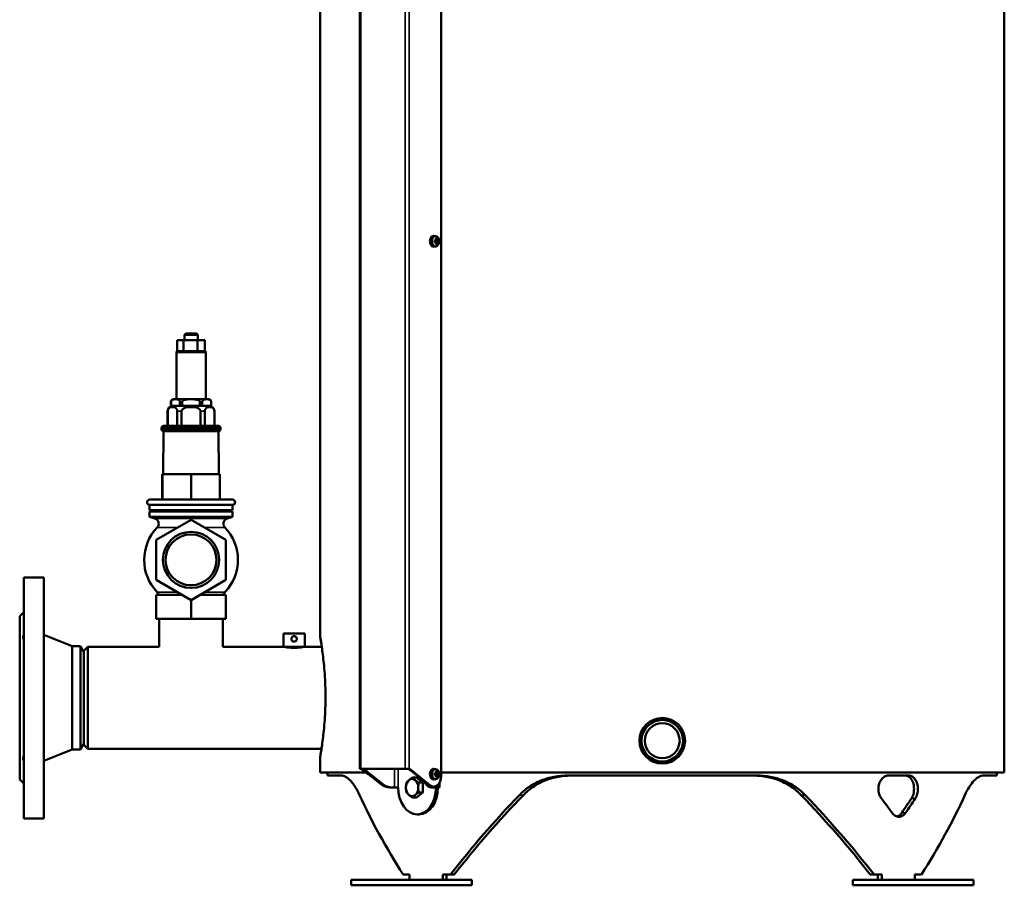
# Model space of a CAD drawing. Header units: millimetres. Extents: x -1252 to 6987, y -1641 to 2057.
# Tile 26 of 37: x 5147 to 5883, y -455 to 191. Entities that reach past the tile are written whole.
import ezdxf

# ---------------------------------------------------------------- set-up
doc = ezdxf.new("R2010")
doc.units = ezdxf.units.MM
doc.layers.add('Видимые тонкие (ГОСТ)', color=7, linetype='Continuous', lineweight=35)
doc.layers.add('Видимый контур (ГОСТ)', color=7, linetype='Continuous', lineweight=50)

msp = doc.modelspace()

# ---------------------------------------------------------------- linework, layer by layer
at = {"layer": 'Видимые тонкие (ГОСТ)'}
for p, q in [((5402.16, -367.96), (5402.16, 523)), ((5435.39, 523), (5435.39, -367.96)), ((5438.22, 523), (5438.22, -368.16)), ((5286.34, -56.95), (5264.4, -56.95)), ((5260.41, -93.92), (5260.37, -93.92)), ((5268.83, -93.92), (5266.95, -93.92)), ((5283.79, -93.92), (5281.91, -93.92)), ((5290.37, -93.92), (5290.33, -93.92)), ((5257.97, -100.92), (5257.87, -100.92)), ((5268.28, -100.92), (5265.06, -100.92)), ((5285.68, -100.92), (5282.46, -100.92)), ((5292.87, -100.92), (5292.77, -100.92)), ((5297.37, -113.42), (5253.37, -113.42)), ((5253.37, -114.38), (5297.37, -114.38)), ((5248.38, -181.1), (5302.36, -181.1)), ((5250.12, -187.71), (5265.36, -187.71)), ((5285.38, -187.71), (5300.62, -187.71)), ((5250.01, -236.07), (5265.15, -236.07)), ((5285.58, -236.07), (5300.73, -236.07)), ((5402.86, -368.01), (5402.86, -368.16)), ((5404.73, -369.3), (5404.28, -369.3)), ((5405.34, -369.88), (5406.75, -369.88)), ((5407.11, -371.32), (5406.75, -371.32)), ((5427.26, -382), (5427.26, -368.01)), ((5430.09, -382), (5430.09, -368.01)), ((5440.34, -369.3), (5439.63, -369.3)), ((5418.32, -379.32), (5416.91, -379.32)), ((5453.77, -380.27), (5453.07, -380.27)), ((5453.72, -381.61), (5455.14, -381.61)), ((5459.78, -382), (5459.78, -379.95)), ((5523.62, -387.65), (5520.61, -387.65)), ((5731.12, -387.65), (5734.13, -387.65)), ((5813.53, -390.07), (5816.37, -390.07)), ((5809.08, -400.93), (5806.25, -400.93))]:
    msp.add_line(p, q, dxfattribs=at)
at = {"layer": 'Видимый контур (ГОСТ)'}
for p, q in [((5882.87, -370.78), (5882.87, 626.22)), ((5371.87, -269.53), (5371.87, 523)), ((5401.57, 523), (5401.57, -367.98)), ((5462.26, 503), (5462.26, -373.34)), ((5458.25, 29.81), (5456.85, 29.98)), ((5458.25, 22.19), (5456.85, 22.01)), ((5457.16, 26.69), (5457.98, 26.69)), ((5457.98, 25.31), (5457.16, 25.31)), ((5457.88, 26.38), (5457.17, 26.38)), ((5457.17, 25.62), (5457.88, 25.62)), ((5457.86, 25.62), (5457.86, 26.38)), ((5458.09, 26.38), (5457.94, 26.46)), ((5458.09, 25.62), (5457.94, 25.54)), ((5458.09, 26.38), (5459.35, 26.38)), ((5459.35, 25.62), (5458.09, 25.62)), ((5458.73, 27.94), (5458.26, 27.56)), ((5458.26, 24.44), (5458.73, 24.06)), ((5458.88, 27.04), (5458.34, 27.04)), ((5458.34, 24.96), (5458.88, 24.96)), ((5459.82, 26.38), (5459.35, 26.38)), ((5459.35, 25.62), (5459.82, 25.62)), ((5459.62, 26.69), (5460.1, 26.69)), ((5460.1, 25.31), (5459.62, 25.31)), ((5271.4, -42.95), (5270.4, -43.95)), ((5280.34, -43.95), (5270.4, -43.95)), ((5270.4, -47.95), (5270.4, -43.95)), ((5271.4, -42.95), (5279.34, -42.95)), ((5279.34, -42.95), (5280.34, -43.95)), ((5280.34, -47.95), (5280.34, -43.95)), ((5264.98, -47.95), (5269.85, -47.95)), ((5264.98, -56.04), (5264.98, -47.95)), ((5269.85, -47.95), (5280.24, -47.95)), ((5269.85, -56.04), (5269.85, -47.95)), ((5280.24, -56.04), (5280.24, -47.95)), ((5280.24, -47.95), (5285.75, -47.95)), ((5285.75, -56.04), (5285.75, -47.95)), ((5264.4, -56.95), (5264.4, -91.92)), ((5265.4, -55.95), (5269.43, -55.95)), ((5270.75, -55.95), (5279.34, -55.95)), ((5280.71, -55.95), (5285.28, -55.95)), ((5286.34, -56.95), (5286.34, -91.92)), ((5260.37, -96.92), (5260.37, -93.92)), ((5260.41, -96.92), (5260.41, -93.92)), ((5262.37, -91.92), (5288.37, -91.92)), ((5266.95, -93.92), (5266.95, -96.92)), ((5268.83, -96.92), (5268.83, -93.92)), ((5281.91, -93.92), (5281.91, -96.92)), ((5283.79, -96.92), (5283.79, -93.92)), ((5290.33, -93.92), (5290.33, -96.92)), ((5290.37, -96.92), (5290.37, -93.92)), ((5257.87, -111.92), (5257.87, -100.92)), ((5257.97, -111.92), (5257.97, -100.92)), ((5260.37, -96.92), (5260.41, -96.92)), ((5263.68, -96.92), (5260.41, -96.92)), ((5266.95, -96.92), (5263.68, -96.92)), ((5265.06, -100.92), (5265.06, -111.92)), ((5266.95, -96.92), (5268.83, -96.92)), ((5268.28, -111.92), (5268.28, -100.92)), ((5275.37, -96.92), (5268.83, -96.92)), ((5281.91, -96.92), (5275.37, -96.92)), ((5281.91, -96.92), (5283.79, -96.92)), ((5282.46, -100.92), (5282.46, -111.92)), ((5287.06, -96.92), (5283.79, -96.92)), ((5285.68, -111.92), (5285.68, -100.92)), ((5290.33, -96.92), (5287.06, -96.92)), ((5290.33, -96.92), (5290.37, -96.92)), ((5292.77, -100.92), (5292.77, -111.92)), ((5292.87, -111.92), (5292.87, -100.92)), ((5253.37, -113.42), (5253.37, -114.38)), ((5254.87, -115.88), (5254.55, -147.95)), ((5254.87, -111.92), (5295.87, -111.92)), ((5295.87, -115.88), (5254.87, -115.88)), ((5295.87, -115.88), (5296.18, -147.95)), ((5297.37, -113.42), (5297.37, -114.38)), ((5253.81, -166.92), (5253.81, -147.95)), ((5253.81, -147.95), (5253.93, -147.95)), ((5253.93, -166.92), (5253.93, -147.95)), ((5253.93, -147.95), (5275.49, -147.95)), ((5275.49, -147.95), (5296.93, -147.95)), ((5275.49, -166.92), (5275.49, -147.95)), ((5296.93, -166.92), (5296.93, -147.95)), ((5244.48, -166.92), (5306.26, -166.92)), ((5244.37, -170.91), (5306.37, -170.91)), ((5244.37, -170.91), (5244.37, -174.91)), ((5244.37, -174.91), (5306.37, -174.91)), ((5244.37, -175.91), (5306.37, -175.91)), ((5244.37, -175.91), (5244.37, -179.91)), ((5245.87, -174.91), (5245.87, -175.91)), ((5304.87, -174.91), (5304.87, -175.91)), ((5306.37, -170.91), (5306.37, -174.91)), ((5306.37, -175.91), (5306.37, -179.91)), ((5244.37, -179.91), (5306.37, -179.91)), ((5248.38, -181.1), (5244.37, -179.91)), ((5275.37, -181.93), (5249.37, -196.94)), ((5301.37, -196.94), (5275.37, -181.93)), ((5302.36, -181.1), (5306.37, -179.91)), ((5249.37, -196.94), (5249.37, -226.96)), ((5301.37, -226.96), (5301.37, -196.94)), ((5150.37, -405), (5150.37, -225)), ((5150.37, -225), (5165.37, -225)), ((5165.37, -405), (5165.37, -225)), ((5249.37, -226.96), (5275.37, -241.97)), ((5275.37, -241.97), (5301.37, -226.96)), ((5249.37, -237.95), (5268.4, -237.95)), ((5249.37, -255.95), (5249.37, -237.95)), ((5275.37, -255.95), (5275.37, -241.97)), ((5282.34, -237.95), (5301.37, -237.95)), ((5301.37, -255.95), (5301.37, -237.95)), ((5147.37, -254), (5150.37, -251)), ((5147.37, -376), (5147.37, -254)), ((5249.37, -255.95), (5275.37, -255.95)), ((5251.62, -255.95), (5251.62, -276.95)), ((5275.37, -255.95), (5301.37, -255.95)), ((5299.12, -255.95), (5299.12, -276.95)), ((5186.62, -276.5), (5165.37, -268)), ((5360.37, -266.95), (5344.37, -266.95)), ((5344.37, -276.95), (5344.37, -266.95)), ((5360.37, -276.95), (5360.37, -266.95)), ((5186.62, -353.5), (5186.62, -276.5)), ((5186.62, -276.5), (5192.77, -276.5)), ((5192.77, -353.5), (5192.77, -276.5)), ((5195.37, -281), (5192.77, -276.5)), ((5195.37, -279.95), (5198.37, -276.95)), ((5198.37, -276.95), (5198.37, -353.05)), ((5251.62, -276.95), (5198.37, -276.95)), ((5344.37, -276.95), (5299.12, -276.95)), ((5360.37, -276.95), (5344.37, -276.95)), ((5373.04, -276.95), (5360.37, -276.95)), ((5195.37, -279.95), (5195.37, -350.05)), ((5195.37, -349), (5192.77, -353.5)), ((5195.37, -350.05), (5198.37, -353.05)), ((5186.62, -353.5), (5165.37, -362)), ((5186.62, -353.5), (5192.77, -353.5)), ((5372.83, -353.05), (5198.37, -353.05)), ((5371.87, -370.78), (5371.87, -359.03)), ((5371.87, -370.78), (5406.09, -370.78)), ((5377.37, -373), (5377.37, -370.78)), ((5387.53, -373), (5377.37, -373)), ((5402.16, -367.96), (5435.39, -367.96)), ((5436.1, -368.01), (5402.86, -368.01)), ((5406.75, -371.32), (5404.28, -369.3)), ((5416.91, -379.32), (5405.34, -369.88)), ((5406.75, -369.88), (5418.32, -379.32)), ((5453.07, -380.27), (5439.63, -369.3)), ((5440.34, -369.3), (5453.77, -380.27)), ((5443.8, -374.49), (5440.89, -374.49)), ((5443.8, -374.49), (5448.4, -378.25)), ((5458.25, -368.19), (5456.85, -368.02)), ((5457.16, -371.31), (5457.98, -371.31)), ((5457.98, -372.69), (5457.16, -372.69)), ((5457.88, -371.62), (5457.17, -371.62)), ((5457.17, -372.38), (5457.88, -372.38)), ((5457.86, -372.38), (5457.86, -371.62)), ((5458.09, -371.62), (5457.94, -371.54)), ((5458.09, -372.38), (5457.94, -372.46)), ((5458.09, -371.62), (5459.35, -371.62)), ((5459.35, -372.38), (5458.09, -372.38)), ((5458.73, -370.06), (5458.26, -370.44)), ((5458.26, -373.56), (5458.73, -373.94)), ((5458.88, -370.96), (5458.34, -370.96)), ((5458.34, -373.04), (5458.88, -373.04)), ((5459.82, -371.62), (5459.35, -371.62)), ((5459.35, -372.38), (5459.82, -372.38)), ((5459.62, -371.31), (5460.1, -371.31)), ((5460.1, -372.69), (5459.62, -372.69)), ((5462.26, -370.78), (5882.87, -370.78)), ((5697.91, -373), (5556.82, -373)), ((5811.66, -373), (5796.3, -373)), ((5877.37, -373), (5867.21, -373)), ((5877.37, -373), (5877.37, -370.78)), ((5147.37, -376), (5150.37, -379)), ((5423.98, -382), (5425.39, -382)), ((5425.39, -382), (5427.26, -382)), ((5427.26, -382), (5430.09, -382)), ((5430.09, -382), (5430.09, -382)), ((5430.09, -382), (5430.09, -382.01)), ((5430.09, -382.01), (5430.09, -382.01)), ((5448.4, -378.25), (5445.49, -378.25)), ((5448.4, -378.25), (5448.4, -385.75)), ((5456.6, -381.34), (5455.9, -381.34)), ((5456.5, -382), (5457.92, -382)), ((5458.25, -375.81), (5456.85, -375.99)), ((5459.78, -382), (5457.92, -382)), ((5458.36, -382.01), (5458.36, -382)), ((5458.37, -382.01), (5458.36, -382.01)), ((5459.78, -382.01), (5458.37, -382.01)), ((5459.78, -382), (5459.78, -382.01)), ((5459.78, -382), (5460.96, -382)), ((5460.96, -378.45), (5460.96, -382)), ((5443.8, -389.51), (5440.89, -389.51)), ((5448.4, -385.75), (5443.8, -389.51)), ((5448.4, -385.75), (5445.49, -385.75)), ((5444.23, -402), (5445.64, -402)), ((5150.37, -405), (5165.37, -405)), ((5433.8, -447), (5438.65, -447)), ((5438.65, -447), (5438.65, -450.99)), ((5463.4, -447), (5463.4, -450.99)), ((5463.4, -447), (5469.16, -447)), ((5466.24, -447), (5466.24, -450.99)), ((5472, -447), (5469.16, -447)), ((5785.58, -447), (5782.74, -447)), ((5785.58, -447), (5791.34, -447)), ((5788.5, -447), (5788.5, -450.99)), ((5791.34, -447), (5791.34, -450.99)), ((5816.09, -447), (5816.09, -450.99)), ((5816.09, -447), (5820.94, -447)), ((5485, -451), (5395, -451)), ((5395, -455), (5395, -451)), ((5485, -455), (5395, -455)), ((5463.4, -450.99), (5438.65, -450.99)), ((5463.4, -450.99), (5466.24, -450.99)), ((5485, -455), (5485, -451)), ((5859.74, -451), (5769.74, -451)), ((5769.74, -455), (5769.74, -451)), ((5859.74, -455), (5769.74, -455)), ((5788.5, -450.99), (5791.34, -450.99)), ((5816.09, -450.99), (5791.34, -450.99)), ((5859.74, -455), (5859.74, -451))]:
    msp.add_line(p, q, dxfattribs=at)
for centre, radius in [((5275.37, -211.95), 21), ((5275.37, -211.95), 19), ((5627.37, -347), 17), ((5627.37, -347), 15.5), ((5627.37, -347), 13)]:
    msp.add_circle(centre, radius, dxfattribs=at)
for centre, radius, start, end in [((5265.4, -56.95), 1, 102.30413, 180), ((5285.34, -56.95), 1, 0, 65.70205), ((5262.37, -93.92), 2, 90, 180), ((5288.37, -93.92), 2, 0, 90), ((5261.87, -100.92), 4, 90, 180), ((5288.87, -100.92), 4, 0, 90), ((5254.87, -113.42), 1.5, 90, 180), ((5254.87, -114.38), 1.5, 180, 270), ((5295.87, -113.42), 1.5, 0, 90), ((5295.87, -114.38), 1.5, 270, 0), ((5244.48, -168.92), 2, 90, 266.86446), ((5306.26, -168.92), 2, 273.13554, 90), ((5247.24, -184.94), 4, 316.16349, 73.46808), ((5303.5, -184.94), 4, 106.53192, 223.83651), ((5275.37, -211.95), 35, 136.16349, 223.5718), ((5275.37, -211.95), 35, 316.4282, 43.83651), ((5242.5, -243.22), 10.37, 30.56026, 43.5718), ((5308.24, -243.22), 10.37, 136.4282, 149.43974)]:
    msp.add_arc(centre, radius, start, end, dxfattribs=at)
for centre, major_axis, ratio, start_param, end_param in [((5456.6, 26), (0, -4), 0.707107, 3.053992, 6.370786), ((5455.52, 26), (0, -6.36), 0.259129, 1.462241, 1.679352), ((5453.82, 26.71), (4.97, 3.52), 0.5, 5.252312, 5.403426), ((5484.96, 70.75), (-34.68, -46.61), 0.180255, 0.471526, 0.471744), ((5453.82, 25.29), (-4.97, 3.52), 0.5, 4.021352, 4.172466), ((5453.67, 26.92), (-5.18, -3.66), 0.5, 2.133554, 2.238998), ((5453.67, 25.07), (5.18, -3.66), 0.5, 0.902595, 1.008038), ((5454.76, 24.92), (-5.89, -2.4), 0.353357, 3.746853, 3.963964), ((5453.83, 26), (0, -6.44), 0.707107, 1.752124, 1.899603), ((5453.83, 26), (0, -6.44), 0.707107, 1.24199, 1.389469), ((5454.76, 27.08), (5.89, -2.4), 0.353357, 5.460814, 5.677925), ((5454.05, 26), (0, 6.16), 0.707107, 4.882131, 5.032192), ((5454.05, 26), (0, 6.16), 0.707107, 4.392586, 4.542647), ((5422.68, 69.33), (34.68, -46.61), 0.180255, 0.204899, 0.205117), ((5454.59, 26), (0, -6.16), 0.707107, 1.740538, 1.890599), ((5454.59, 26), (0, -6.16), 0.707107, 1.250993, 1.401055), ((5485.96, -17.33), (-34.68, 46.61), 0.180255, 5.811441, 5.811659), ((5454.82, 26.71), (4.97, -3.52), 0.5, 0.87976, 1.030873), ((5454.82, 25.29), (-4.97, -3.52), 0.5, 2.110719, 2.261833), ((5454.81, 26), (0, 6.44), 0.707107, 4.893716, 5.041196), ((5454.81, 26), (0, 6.44), 0.707107, 4.383582, 4.531062), ((5454.97, 26.92), (-5.18, 3.66), 0.5, 4.044187, 4.149631), ((5454.97, 25.07), (5.18, 3.66), 0.5, 5.275147, 5.380591), ((5423.68, -18.75), (34.68, 46.61), 0.180255, 6.078068, 6.078286), ((5454, 26), (0, 6.36), 0.965843, 4.603833, 4.820944), ((5400.74, -377.96), (0, 10), 0.707107, 5.759587, 6.081827), ((5401.45, -377.96), (0, 10), 0.707107, 5.863589, 6.081827), ((5408.17, -362.95), (0, -8), 0.707107, 5.397365, 5.759587), ((5409.58, -362.95), (0, 8), 0.707107, 2.255772, 2.617994), ((5408.52, -366.99), (0, -5), 0.707107, 5.759587, 6.077147), ((5436.1, -377.96), (0, 10), 0.707107, 5.759587, 6.081827), ((5436.8, -377.96), (0, 10), 0.707107, 5.759587, 6.081827), ((5456.6, -372), (0, -4), 0.707107, 3.053992, 6.370786), ((5456.6, -373.34), (0, -8), 0.707107, 5.759587, 7.853982), ((5455.52, -372), (0, -6.36), 0.259129, 1.462241, 1.679352), ((5453.82, -371.29), (4.97, 3.52), 0.5, 5.252312, 5.403426), ((5484.96, -327.25), (-34.68, -46.61), 0.180255, 0.471526, 0.471744), ((5453.82, -372.71), (-4.97, 3.52), 0.5, 4.021352, 4.172466), ((5453.67, -371.08), (-5.18, -3.66), 0.5, 2.133554, 2.238998), ((5453.67, -372.93), (5.18, -3.66), 0.5, 0.902595, 1.008038), ((5454.76, -373.08), (-5.89, -2.4), 0.353357, 3.746853, 3.963964), ((5453.83, -372), (0, -6.44), 0.707107, 1.752124, 1.899603), ((5453.83, -372), (0, -6.44), 0.707107, 1.24199, 1.389469), ((5454.76, -370.92), (5.89, -2.4), 0.353357, 5.460814, 5.677925), ((5454.05, -372), (0, 6.16), 0.707107, 4.882131, 5.032192), ((5454.05, -372), (0, 6.16), 0.707107, 4.392586, 4.542647), ((5422.68, -328.67), (34.68, -46.61), 0.180255, 0.204899, 0.205117), ((5454.59, -372), (0, -6.16), 0.707107, 1.740538, 1.890599), ((5454.59, -372), (0, -6.16), 0.707107, 1.250993, 1.401055), ((5485.96, -415.33), (-34.68, 46.61), 0.180255, 5.811441, 5.811659), ((5454.82, -371.29), (4.97, -3.52), 0.5, 0.87976, 1.030873), ((5454.82, -372.71), (-4.97, -3.52), 0.5, 2.110719, 2.261833), ((5454.81, -372), (0, 6.44), 0.707107, 4.893716, 5.041196), ((5454.81, -372), (0, 6.44), 0.707107, 4.383582, 4.531062), ((5454.97, -371.08), (-5.18, 3.66), 0.5, 4.044187, 4.149631), ((5454.97, -372.93), (5.18, 3.66), 0.5, 5.275147, 5.380591), ((5423.68, -416.75), (34.68, 46.61), 0.180255, 6.078068, 6.078286), ((5454, -372), (0, 6.36), 0.965843, 4.603833, 4.820944), ((5423.98, -362), (0, -20), 0.707107, 5.759587, 6.283185), ((5425.39, -362), (0, -20), 0.707107, 5.759587, 6.283185), ((5444.23, -382), (0, -20), 0.707107, 4.712889, 7.853482), ((5440.48, -382), (0, -6.5), 0.707107, 3.665191, 4.712389), ((5440.48, -382), (0, -6.5), 0.707107, 4.712389, 5.759587), ((5440.48, -382), (0, 6.5), 0.707107, 5.759587, 6.806784), ((5440.48, -382), (0, 6.5), 0.707107, 4.712389, 5.759587), ((5440.48, -382), (0, 6.5), 0.707107, 3.665191, 4.712389), ((5445.64, -382), (0, -20), 0.707107, 0, 1.570296), ((5454.84, -373.77), (0, -8), 0.707107, 5.224301, 6.085315), ((5456.25, -373.77), (0, -8), 0.707107, 5.586879, 6.085315), ((5455.9, -373.34), (0, -8), 0.707107, 5.759587, 6.283185), ((5456.5, -362), (0, -20), 0.707107, 6.085315, 6.283185), ((5457.92, -362), (0, -20), 0.707107, 6.085315, 6.283185), ((5627.37, -472), (-230.97, 230.97), 0.414214, 0.833921, 1.07793), ((5440.48, -382), (0, -6.5), 0.707107, 5.759587, 6.806784), ((5627.37, -472), (-230.97, -230.97), 0.414214, 4.760912, 5.004921), ((5627.37, -472), (227.27, 227.27), 0.414214, 1.613485, 1.861694), ((5627.37, -472), (227.27, -227.27), 0.414214, 1.279899, 1.528108), ((5627.37, -472), (230.97, -230.97), 0.414214, 1.278265, 1.522273), ((5627.37, -472), (230.97, 230.97), 0.414214, 5.205255, 5.449264), ((5627.37, -408), (230.97, -230.97), 0.414214, 1.206385, 1.249875), ((5627.37, -408), (227.27, 227.27), 0.414214, 5.133836, 5.178035), ((5627.37, -408), (230.97, 230.97), 0.414214, 5.133376, 5.176865)]:
    msp.add_ellipse(centre, major_axis=major_axis, ratio=ratio, start_param=start_param, end_param=end_param, dxfattribs=at)
for centre in [(5458.02, 26), (5458.02, -372)]:
    msp.add_ellipse(centre, major_axis=(0, 3.83), ratio=0.707107, dxfattribs=at)
for points in [[(5457.98, 26.69), (5457.95, 26.59), (5457.92, 26.49), (5457.88, 26.39)], [(5457.98, 25.31), (5457.95, 25.41), (5457.92, 25.51), (5457.88, 25.61)], [(5458.31, 27.16), (5458.32, 27.12), (5458.33, 27.08), (5458.34, 27.04)], [(5458.31, 24.84), (5458.32, 24.88), (5458.33, 24.92), (5458.34, 24.96)], [(5459.29, 27.16), (5459.16, 27.12), (5459.02, 27.08), (5458.89, 27.04)], [(5459.29, 24.84), (5459.16, 24.88), (5459.02, 24.92), (5458.89, 24.96)], [(5459.62, 26.69), (5459.53, 26.59), (5459.44, 26.49), (5459.35, 26.39)], [(5459.62, 25.31), (5459.53, 25.41), (5459.44, 25.51), (5459.35, 25.61)], [(5265.18, -55.97), (5265.26, -55.96), (5265.33, -55.95), (5265.4, -55.95)], [(5269.43, -55.95), (5269.56, -55.95), (5269.72, -55.98), (5269.85, -56.04)], [(5269.85, -56.04), (5270.14, -55.98), (5270.47, -55.95), (5270.75, -55.95)], [(5279.34, -55.95), (5279.62, -55.95), (5279.95, -55.98), (5280.24, -56.04)], [(5280.24, -56.04), (5280.39, -55.98), (5280.56, -55.95), (5280.71, -55.95)], [(5285.28, -55.95), (5285.43, -55.95), (5285.6, -55.98), (5285.75, -56.04)], [(5457.98, -371.31), (5457.95, -371.41), (5457.92, -371.51), (5457.88, -371.61)], [(5457.98, -372.69), (5457.95, -372.59), (5457.92, -372.49), (5457.88, -372.39)], [(5458.31, -370.84), (5458.32, -370.88), (5458.33, -370.92), (5458.34, -370.96)], [(5458.31, -373.16), (5458.32, -373.12), (5458.33, -373.08), (5458.34, -373.04)], [(5459.29, -370.84), (5459.16, -370.88), (5459.02, -370.92), (5458.89, -370.96)], [(5459.29, -373.16), (5459.16, -373.12), (5459.02, -373.08), (5458.89, -373.04)], [(5459.62, -371.31), (5459.53, -371.41), (5459.44, -371.51), (5459.35, -371.61)], [(5459.62, -372.69), (5459.53, -372.59), (5459.44, -372.49), (5459.35, -372.39)]]:
    msp.add_open_spline(points, degree=3, dxfattribs=at)
for points, weights in [([(5457.88, 25.61), (5457.88, 25.61), (5457.88, 25.62)], [0.960465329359, 0.960447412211, 0.960429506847]), ([(5458.14, 28.08), (5458.16, 28.01), (5458.18, 27.94)], [1, 1.00025945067, 1]), ([(5458.18, 24.06), (5458.16, 23.99), (5458.14, 23.92)], [1, 1.00025945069, 1]), ([(5458.34, 27.04), (5458.34, 27.04), (5458.34, 27.04)], [0.960465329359, 0.960447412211, 0.960429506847]), ([(5458.73, 27.94), (5458.92, 28.01), (5459.12, 28.08)], [1, 1.00025945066, 1]), ([(5459.12, 23.92), (5458.92, 23.99), (5458.73, 24.06)], [1, 1.00025945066, 1]), ([(5458.89, 24.96), (5458.89, 24.96), (5458.88, 24.96)], [0.960465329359, 0.960447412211, 0.960429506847]), ([(5459.35, 26.39), (5459.35, 26.38), (5459.35, 26.38)], [0.960465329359, 0.960447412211, 0.960429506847]), ([(5460.1, 26.69), (5459.96, 26.53), (5459.82, 26.38)], [1, 1.00025945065, 1]), ([(5459.82, 25.62), (5459.96, 25.47), (5460.1, 25.31)], [1, 1.00025945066, 1]), ([(5438.18, -376.37), (5439.25, -375.5), (5440.89, -374.49)], [1, 1.0379548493, 1]), ([(5440.89, -374.49), (5441.71, -375.5), (5442.78, -376.37)], [1, 1.0379548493, 1]), ([(5457.88, -372.39), (5457.88, -372.39), (5457.88, -372.38)], [0.960465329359, 0.960447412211, 0.960429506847]), ([(5458.14, -369.92), (5458.16, -369.99), (5458.18, -370.06)], [1, 1.00025945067, 1]), ([(5458.18, -373.94), (5458.16, -374.01), (5458.14, -374.08)], [1, 1.00025945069, 1]), ([(5458.34, -370.96), (5458.34, -370.96), (5458.34, -370.96)], [0.960465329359, 0.960447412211, 0.960429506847]), ([(5458.73, -370.06), (5458.92, -369.99), (5459.12, -369.92)], [1, 1.00025945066, 1]), ([(5459.12, -374.08), (5458.92, -374.01), (5458.73, -373.94)], [1, 1.00025945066, 1]), ([(5458.89, -373.04), (5458.89, -373.04), (5458.88, -373.04)], [0.960465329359, 0.960447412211, 0.960429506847]), ([(5459.35, -371.61), (5459.35, -371.62), (5459.35, -371.62)], [0.960465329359, 0.960447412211, 0.960429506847]), ([(5460.1, -371.31), (5459.96, -371.47), (5459.82, -371.62)], [1, 1.00025945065, 1]), ([(5459.82, -372.38), (5459.96, -372.53), (5460.1, -372.69)], [1, 1.00025945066, 1]), ([(5435.88, -382), (5435.88, -380.26), (5436.3, -378.25)], [1, 1.0379548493, 1]), ([(5436.3, -385.75), (5435.88, -383.74), (5435.88, -382)], [1, 1.0379548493, 1]), ([(5436.3, -378.25), (5437.12, -377.24), (5438.18, -376.37)], [1, 1.0379548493, 1]), ([(5442.78, -376.37), (5443.85, -377.24), (5445.49, -378.25)], [1, 1.0379548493, 1]), ([(5445.49, -378.25), (5445.08, -380.26), (5445.08, -382)], [1, 1.0379548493, 1]), ([(5445.08, -382), (5445.08, -383.74), (5445.49, -385.75)], [1, 1.0379548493, 1]), ([(5438.18, -387.63), (5437.12, -386.76), (5436.3, -385.75)], [1, 1.0379548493, 1]), ([(5440.89, -389.51), (5439.25, -388.5), (5438.18, -387.63)], [1, 1.0379548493, 1]), ([(5442.78, -387.63), (5441.71, -388.5), (5440.89, -389.51)], [1, 1.0379548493, 1]), ([(5445.49, -385.75), (5443.85, -386.76), (5442.78, -387.63)], [1, 1.0379548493, 1])]:
    msp.add_rational_spline(points, weights, degree=2, dxfattribs=at)
for points, knots in [([(5260.41, -93.92), (5260.41, -93.77), (5260.43, -93.61), (5260.51, -93.3), (5260.6, -93.12), (5260.82, -92.78), (5261.01, -92.6), (5261.55, -92.23), (5261.98, -92.12), (5262.84, -92), (5263.28, -91.98), (5264.07, -91.98), (5264.51, -92), (5265.37, -92.12), (5265.8, -92.23), (5266.35, -92.6), (5266.54, -92.78), (5266.76, -93.12), (5266.84, -93.3), (5266.92, -93.61), (5266.95, -93.77), (5266.95, -93.92)], [0.687449, 0.687449, 0.687449, 0.687449, 0.730926, 0.730926, 0.792009, 0.792009, 0.898366, 0.898366, 1.136632, 1.136632, 1.374898, 1.374898, 1.613164, 1.613164, 1.85143, 1.85143, 1.957786, 1.957786, 2.018869, 2.018869, 2.062347, 2.062347, 2.062347, 2.062347]), ([(5268.83, -93.92), (5268.83, -93.77), (5268.88, -93.61), (5269.04, -93.3), (5269.21, -93.12), (5269.65, -92.78), (5270.03, -92.6), (5271.12, -92.23), (5271.98, -92.12), (5273.7, -92), (5274.57, -91.98), (5276.16, -91.98), (5277.04, -92), (5278.76, -92.12), (5279.62, -92.23), (5280.7, -92.6), (5281.09, -92.78), (5281.53, -93.12), (5281.7, -93.3), (5281.86, -93.61), (5281.91, -93.77), (5281.91, -93.92)], [0.687449, 0.687449, 0.687449, 0.687449, 0.730926, 0.730926, 0.792009, 0.792009, 0.898366, 0.898366, 1.136632, 1.136632, 1.374898, 1.374898, 1.613164, 1.613164, 1.85143, 1.85143, 1.957786, 1.957786, 2.018869, 2.018869, 2.062347, 2.062347, 2.062347, 2.062347]), ([(5283.79, -93.92), (5283.79, -93.77), (5283.81, -93.61), (5283.9, -93.3), (5283.98, -93.12), (5284.2, -92.78), (5284.39, -92.6), (5284.94, -92.23), (5285.36, -92.12), (5286.23, -92), (5286.66, -91.98), (5287.46, -91.98), (5287.89, -92), (5288.76, -92.12), (5289.18, -92.23), (5289.73, -92.6), (5289.92, -92.78), (5290.14, -93.12), (5290.23, -93.3), (5290.31, -93.61), (5290.33, -93.77), (5290.33, -93.92)], [0.687449, 0.687449, 0.687449, 0.687449, 0.730926, 0.730926, 0.792009, 0.792009, 0.898366, 0.898366, 1.136632, 1.136632, 1.374898, 1.374898, 1.613164, 1.613164, 1.85143, 1.85143, 1.957786, 1.957786, 2.018869, 2.018869, 2.062347, 2.062347, 2.062347, 2.062347]), ([(5257.97, -100.92), (5257.97, -100.7), (5258, -100.44), (5258.1, -99.98), (5258.2, -99.7), (5258.46, -99.19), (5258.69, -98.9), (5259.66, -97.99), (5260.67, -97.8), (5262.36, -97.8), (5263.36, -97.99), (5264.33, -98.9), (5264.56, -99.19), (5264.83, -99.7), (5264.93, -99.98), (5265.03, -100.44), (5265.06, -100.7), (5265.06, -100.92)], [0.793375, 0.793375, 0.793375, 0.793375, 0.859577, 0.859577, 0.944459, 0.944459, 1.080669, 1.080669, 1.586751, 1.586751, 2.092833, 2.092833, 2.229043, 2.229043, 2.313924, 2.313924, 2.380126, 2.380126, 2.380126, 2.380126]), ([(5268.28, -100.92), (5268.28, -100.7), (5268.34, -100.44), (5268.54, -99.98), (5268.74, -99.7), (5269.27, -99.19), (5269.73, -98.9), (5271.67, -97.99), (5273.68, -97.8), (5277.06, -97.8), (5279.07, -97.99), (5281.01, -98.9), (5281.47, -99.19), (5282, -99.7), (5282.2, -99.98), (5282.4, -100.44), (5282.46, -100.7), (5282.46, -100.92)], [0.793375, 0.793375, 0.793375, 0.793375, 0.859577, 0.859577, 0.944459, 0.944459, 1.080669, 1.080669, 1.586751, 1.586751, 2.092833, 2.092833, 2.229043, 2.229043, 2.313924, 2.313924, 2.380126, 2.380126, 2.380126, 2.380126]), ([(5285.68, -100.92), (5285.68, -100.7), (5285.71, -100.44), (5285.81, -99.98), (5285.91, -99.7), (5286.17, -99.19), (5286.41, -98.9), (5287.37, -97.99), (5288.38, -97.8), (5290.07, -97.8), (5291.08, -97.99), (5292.05, -98.9), (5292.28, -99.19), (5292.54, -99.7), (5292.64, -99.98), (5292.74, -100.44), (5292.77, -100.7), (5292.77, -100.92)], [0.793375, 0.793375, 0.793375, 0.793375, 0.859577, 0.859577, 0.944459, 0.944459, 1.080669, 1.080669, 1.586751, 1.586751, 2.092833, 2.092833, 2.229043, 2.229043, 2.313924, 2.313924, 2.380126, 2.380126, 2.380126, 2.380126]), ([(5150.37, -271.75), (5150.05, -271.33), (5149.87, -270.76), (5149.87, -269.44), (5150.05, -268.65), (5150.37, -267.82)], [1.5175772, 1.5175772, 1.5175772, 1.5175772, 1.7978512, 1.7978512, 2.0781252, 2.0781252, 2.0781252, 2.0781252]), ([(5352.37, -272.95), (5352.12, -272.95), (5351.85, -272.9), (5351.36, -272.7), (5351.13, -272.54), (5350.78, -272.19), (5350.62, -271.96), (5350.42, -271.47), (5350.37, -271.2), (5350.37, -270.95), (5350.37, -270.7), (5350.42, -270.43), (5350.62, -269.94), (5350.78, -269.71), (5351.13, -269.36), (5351.36, -269.21), (5351.85, -269), (5352.12, -268.95), (5352.37, -268.95)], [0.9082123, 0.9082123, 0.9082123, 0.9082123, 0.9838913, 0.9838913, 1.0595704, 1.0595704, 1.13526, 1.13526, 1.2109497, 1.2109497, 1.2109497, 1.2866393, 1.2866393, 1.362329, 1.362329, 1.438008, 1.438008, 1.5136871, 1.5136871, 1.5136871, 1.5136871]), ([(5352.37, -268.95), (5352.62, -268.95), (5352.89, -269), (5353.38, -269.21), (5353.61, -269.36), (5353.96, -269.71), (5354.11, -269.94), (5354.32, -270.43), (5354.37, -270.7), (5354.37, -271.2), (5354.32, -271.47), (5354.11, -271.96), (5353.96, -272.19), (5353.61, -272.54), (5353.38, -272.7), (5352.89, -272.9), (5352.62, -272.95), (5352.37, -272.95)], [0.3027374, 0.3027374, 0.3027374, 0.3027374, 0.3784165, 0.3784165, 0.4540955, 0.4540955, 0.5297852, 0.5297852, 0.6054748, 0.6054748, 0.6811645, 0.6811645, 0.7568541, 0.7568541, 0.8325332, 0.8325332, 0.9082123, 0.9082123, 0.9082123, 0.9082123]), ([(5373.09, -276.95), (5372.86, -275.39), (5372.64, -274.04), (5372.27, -271.8), (5372.12, -270.94), (5371.92, -269.8), (5371.87, -269.53), (5371.87, -269.53)], [4.258325, 4.258325, 4.258325, 4.258325, 5.068299, 5.068299, 5.912997, 5.912997, 6.757695, 6.757695, 6.757695, 6.757695]), ([(5371.87, -269.53), (5371.87, -269.55), (5371.91, -269.82), (5372.1, -270.94), (5372.24, -271.8), (5372.61, -274.09), (5372.83, -275.51), (5373.3, -278.79), (5373.56, -280.66), (5374.05, -284.62), (5374.3, -286.86), (5374.78, -291.74), (5375.01, -294.39), (5375.38, -299.9), (5375.53, -302.77), (5375.72, -308.56), (5375.77, -311.47), (5375.77, -317.1), (5375.72, -320.01), (5375.53, -325.79), (5375.38, -328.67), (5375.01, -334.18), (5374.78, -336.82), (5374.3, -341.7), (5374.05, -343.94), (5373.56, -347.91), (5373.3, -349.77), (5372.83, -353.05), (5372.61, -354.48), (5372.24, -356.76), (5372.1, -357.63), (5371.91, -358.74), (5371.87, -359.01), (5371.87, -359.03)], [6.784369, 6.784369, 6.784369, 6.784369, 7.602393, 7.602393, 8.447091, 8.447091, 9.291789, 9.291789, 10.136487, 10.136487, 10.981213, 10.981213, 11.825939, 11.825939, 12.670665, 12.670665, 13.51539, 13.51539, 14.360116, 14.360116, 15.204842, 15.204842, 16.049567, 16.049567, 16.894293, 16.894293, 17.738991, 17.738991, 18.583689, 18.583689, 19.428387, 19.428387, 20.246412, 20.246412, 20.246412, 20.246412]), ([(5352.37, -277.6), (5351.49, -277.6), (5350.55, -277.57), (5348.83, -277.44), (5348.04, -277.36), (5346.8, -277.19), (5346.26, -277.11), (5345.55, -276.98), (5345.37, -276.95), (5345.37, -276.95)], [0, 0, 0, 0, 0.264334, 0.264334, 0.528669, 0.528669, 0.792992, 0.792992, 1.057316, 1.057316, 1.057316, 1.057316]), ([(5359.37, -276.95), (5359.37, -276.95), (5359.19, -276.98), (5358.48, -277.11), (5357.94, -277.19), (5356.7, -277.36), (5355.91, -277.44), (5354.19, -277.57), (5353.25, -277.6), (5352.37, -277.6)], [3.171948, 3.171948, 3.171948, 3.171948, 3.436272, 3.436272, 3.700596, 3.700596, 3.96493, 3.96493, 4.229264, 4.229264, 4.229264, 4.229264]), ([(5150.37, -362.18), (5150.05, -361.35), (5149.87, -360.56), (5149.87, -359.24), (5150.05, -358.67), (5150.37, -358.25)], [1.5169891, 1.5169891, 1.5169891, 1.5169891, 1.7972632, 1.7972632, 2.0775372, 2.0775372, 2.0775372, 2.0775372]), ([(5387.53, -373), (5388.5, -373), (5389.59, -373.28), (5391.89, -374.51), (5393.12, -375.47), (5395.61, -378.05), (5396.87, -379.68), (5399.22, -383.4), (5400.31, -385.44), (5401.31, -387.65)], [24.668562, 24.668562, 24.668562, 24.668562, 25.70453, 25.70453, 26.740498, 26.740498, 27.776466, 27.776466, 28.739399, 28.739399, 28.739399, 28.739399]), ([(5402.16, -368.16), (5401.98, -368.11), (5401.83, -368.07), (5401.62, -368.01), (5401.57, -367.99), (5401.57, -367.97), (5401.62, -367.96), (5401.82, -367.96), (5401.98, -367.96), (5402.16, -367.96)], [-0.3026789, -0.3026789, -0.3026789, -0.3026789, -0.226697, -0.226697, -0.150715, -0.150715, -0.0753575, -0.0753575, 0, 0, 0, 0]), ([(5402.86, -368.01), (5402.77, -368.01), (5402.7, -368.01), (5402.6, -368.02), (5402.57, -368.03), (5402.57, -368.05), (5402.59, -368.07), (5402.7, -368.11), (5402.77, -368.14), (5402.86, -368.16)], [0, 0, 0, 0, 0.0376261, 0.0376261, 0.0752522, 0.0752522, 0.1134604, 0.1134604, 0.1516686, 0.1516686, 0.1516686, 0.1516686]), ([(5435.39, -367.96), (5435.57, -367.96), (5435.79, -367.96), (5436.29, -367.96), (5436.55, -367.97), (5437.06, -367.99), (5437.33, -368.01), (5437.82, -368.07), (5438.04, -368.11), (5438.22, -368.16)], [0.6110862, 0.6110862, 0.6110862, 0.6110862, 0.6864437, 0.6864437, 0.7618013, 0.7618013, 0.8377832, 0.8377832, 0.9137651, 0.9137651, 0.9137651, 0.9137651]), ([(5437.51, -368.16), (5437.42, -368.14), (5437.31, -368.11), (5437.06, -368.07), (5436.93, -368.05), (5436.68, -368.03), (5436.54, -368.02), (5436.3, -368.01), (5436.19, -368.01), (5436.1, -368.01)], [0.1530596, 0.1530596, 0.1530596, 0.1530596, 0.1912678, 0.1912678, 0.229476, 0.229476, 0.2671022, 0.2671022, 0.3047283, 0.3047283, 0.3047283, 0.3047283]), ([(5520.61, -387.65), (5522.73, -385.44), (5525.12, -383.4), (5530.52, -379.68), (5533.57, -378.05), (5539.97, -375.47), (5543.32, -374.51), (5550.09, -373.28), (5553.51, -373), (5556.82, -373)], [20.085097, 20.085097, 20.085097, 20.085097, 21.04803, 21.04803, 22.083999, 22.083999, 23.119967, 23.119967, 24.155935, 24.155935, 24.155935, 24.155935]), ([(5560.05, -373), (5556.72, -373), (5553.28, -373.28), (5546.46, -374.51), (5543.09, -375.46), (5536.65, -378.05), (5533.58, -379.68), (5528.15, -383.4), (5525.75, -385.44), (5523.62, -387.65)], [8.435039, 8.435039, 8.435039, 8.435039, 9.47462, 9.47462, 10.5142, 10.5142, 11.553781, 11.553781, 12.517641, 12.517641, 12.517641, 12.517641]), ([(5731.12, -387.65), (5728.99, -385.44), (5726.59, -383.4), (5721.16, -379.68), (5718.09, -378.05), (5711.65, -375.46), (5708.27, -374.51), (5701.46, -373.28), (5698.02, -373), (5694.68, -373)], [3.811825, 3.811825, 3.811825, 3.811825, 4.775685, 4.775685, 5.815265, 5.815265, 6.854846, 6.854846, 7.894426, 7.894426, 7.894426, 7.894426]), ([(5697.91, -373), (5701.23, -373), (5704.65, -373.28), (5711.42, -374.51), (5714.77, -375.47), (5721.17, -378.05), (5724.22, -379.68), (5729.62, -383.4), (5732.01, -385.44), (5734.13, -387.65)], [24.668562, 24.668562, 24.668562, 24.668562, 25.70453, 25.70453, 26.740498, 26.740498, 27.776466, 27.776466, 28.739399, 28.739399, 28.739399, 28.739399]), ([(5791.01, -390.07), (5791.01, -390.07), (5791.01, -390.07), (5790.34, -389.18), (5789.75, -388.06), (5788.97, -385.6), (5788.78, -384.26), (5788.78, -381.74), (5788.97, -380.4), (5789.75, -377.94), (5790.34, -376.82), (5791.69, -375.04), (5792.53, -374.27), (5794.38, -373.25), (5795.37, -373), (5796.3, -373)], [-3.769096, -3.769096, -3.769096, -3.769096, -3.768739, -3.768739, -3.392002, -3.392002, -3.015265, -3.015265, -2.638349, -2.638349, -2.261432, -2.261432, -1.884252, -1.884252, -1.507071, -1.507071, -1.507071, -1.507071]), ([(5813.53, -390.07), (5813.53, -390.07), (5813.53, -390.07), (5814.12, -389.18), (5814.62, -388.06), (5815.28, -385.6), (5815.44, -384.26), (5815.44, -383), (5815.44, -381.74), (5815.28, -380.41), (5814.62, -377.94), (5814.12, -376.82), (5812.95, -375.04), (5812.21, -374.27), (5810.57, -373.25), (5809.67, -373), (5808.83, -373)], [-0.753846, -0.753846, -0.753846, -0.753846, -0.753477, -0.753477, -0.376739, -0.376739, 0, 0, 0, 0.376739, 0.376739, 0.753477, 0.753477, 1.130859, 1.130859, 1.508241, 1.508241, 1.508241, 1.508241]), ([(5811.66, -373), (5812.51, -373), (5813.4, -373.25), (5815.04, -374.27), (5815.79, -375.04), (5816.95, -376.82), (5817.45, -377.94), (5818.12, -380.4), (5818.28, -381.74), (5818.28, -383), (5818.28, -384.26), (5818.12, -385.6), (5817.45, -388.06), (5816.95, -389.18), (5816.37, -390.07), (5816.37, -390.07), (5816.37, -390.07)], [-1.508194, -1.508194, -1.508194, -1.508194, -1.131013, -1.131013, -0.753832, -0.753832, -0.376916, -0.376916, 0, 0, 0, 0.376737, 0.376737, 0.753474, 0.753474, 0.753831, 0.753831, 0.753831, 0.753831]), ([(5853.43, -387.65), (5854.43, -385.44), (5855.52, -383.4), (5857.87, -379.68), (5859.13, -378.05), (5861.62, -375.47), (5862.84, -374.51), (5865.15, -373.28), (5866.24, -373), (5867.21, -373)], [20.085097, 20.085097, 20.085097, 20.085097, 21.04803, 21.04803, 22.083999, 22.083999, 23.119967, 23.119967, 24.155935, 24.155935, 24.155935, 24.155935]), ([(5809.08, -400.93), (5808.47, -401.82), (5807.69, -402.59), (5805.97, -403.61), (5805.03, -403.86), (5803.26, -403.86), (5802.3, -403.61), (5800.53, -402.59), (5799.72, -401.82), (5799.08, -400.93)], [0.75346, 0.75346, 0.75346, 0.75346, 1.130189, 1.130189, 1.506919, 1.506919, 1.883649, 1.883649, 2.260379, 2.260379, 2.260379, 2.260379]), ([(5802.73, -403.65), (5803.16, -403.53), (5803.59, -403.34), (5804.86, -402.59), (5805.64, -401.82), (5806.25, -400.93)], [4.7166333, 4.7166333, 4.7166333, 4.7166333, 4.8975058, 4.8975058, 5.274237, 5.274237, 5.274237, 5.274237])]:
    msp.add_open_spline(points, degree=3, knots=knots, dxfattribs=at)

doc.saveas('drawing.dxf')
